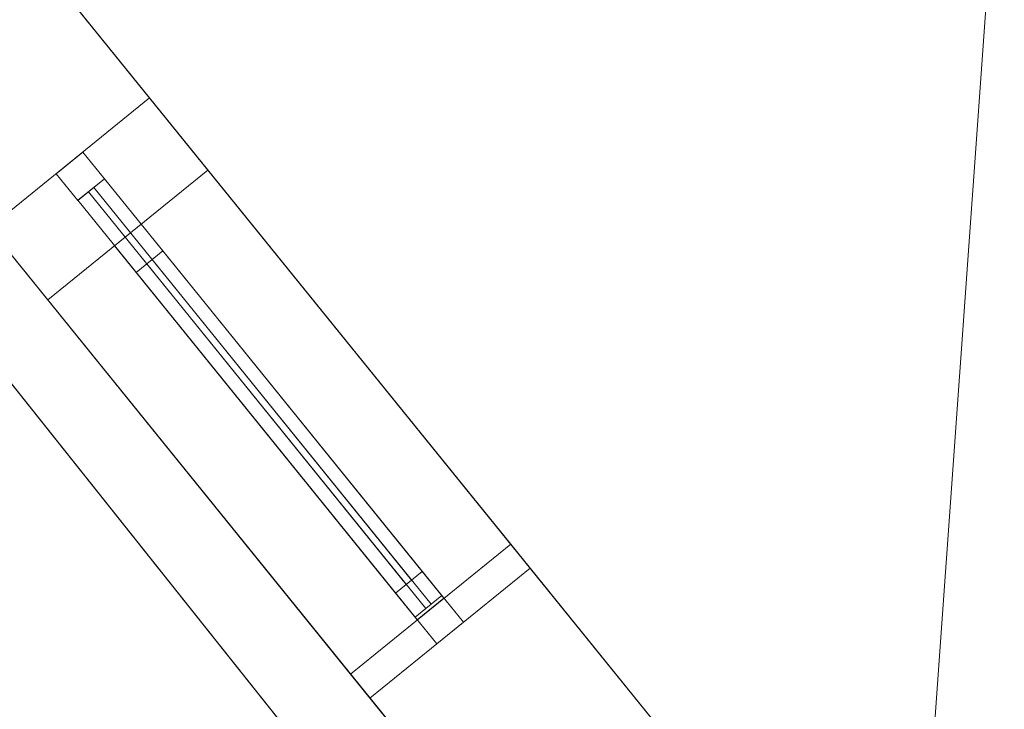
# Model space of a CAD drawing. Header units: millimetres. Extents: x -430348 to -225823, y -86243 to 5084.
# Tile 34 of 256: x -424068 to -422635, y -50909 to -49906. Entities that reach past the tile are written whole.
import ezdxf

# ---------------------------------------------------------------- set-up
doc = ezdxf.new("R2010")
doc.units = ezdxf.units.MM
for name, color, linetype, lineweight in [('A-GLAZ-CURT', 52, 'Continuous', 9), ('A-GLAZ-CWMG', 51, 'Continuous', 9), ('A-ROOF', 132, 'Continuous', 9), ('A-WALL', 113, 'Continuous', 9)]:
    doc.layers.add(name, color=color, linetype=linetype, lineweight=lineweight)

# ---------------------------------------------------------------- blocks, each defined once
blk = doc.blocks.new('System Panel - Door-494350-_3D_ Copy 1')
at = {"layer": 'A-GLAZ-CURT'}
mesh = blk.add_polyface(dxfattribs=at)
corners = [(-390, 5), (-390, 5, 1925), (390, 5, 1925), (390, 5)]
mesh.append_faces([[corners[k] for k in face] for face in [(2, 3, 0, 1)]])
mesh = blk.add_polyface(dxfattribs=at)
corners = [(390, -5), (-390, -5), (-390, 5), (390, 5)]
mesh.append_faces([[corners[k] for k in face] for face in [(3, 0, 1, 2)]])
mesh = blk.add_polyface(dxfattribs=at)
corners = [(-390, -5, 1925), (390, -5, 1925), (390, 5, 1925), (-390, 5, 1925)]
mesh.append_faces([[corners[k] for k in face] for face in [(0, 1, 2, 3)]])
mesh = blk.add_polyface(dxfattribs=at)
corners = [(-390, -5), (-390, -5, 1925), (-390, 5, 1925), (-390, 5)]
mesh.append_faces([[corners[k] for k in face] for face in [(0, 1, 2, 3)]])
mesh = blk.add_polyface(dxfattribs=at)
corners = [(390, -5, 1925), (390, -5), (390, 5), (390, 5, 1925)]
mesh.append_faces([[corners[k] for k in face] for face in [(0, 1, 2, 3)]])
mesh = blk.add_polyface(dxfattribs=at)
corners = [(-390, -5), (390, -5), (390, -5, 1925), (-390, -5, 1925)]
mesh.append_faces([[corners[k] for k in face] for face in [(2, 3, 0, 1)]])
blk = doc.blocks.new('Rectangular Mullion - 50mm x 50mm-263205-_3D_ Copy 1')
at = {"layer": 'A-GLAZ-CWMG'}
mesh = blk.add_polyface(dxfattribs=at)
corners = [(0, 25), (-50, 25), (-50, -25), (0, -25)]
mesh.append_faces([[corners[k] for k in face] for face in [(3, 0, 1, 2)]])
mesh = blk.add_polyface(dxfattribs=at)
corners = [(-50, 25), (0, 25), (0, 25, -300), (-50, 25, -300)]
mesh.append_faces([[corners[k] for k in face] for face in [(0, 1, 2, 3)]])
mesh = blk.add_polyface(dxfattribs=at)
corners = [(-50, -25), (-50, 25), (-50, 25, -300), (-50, -25, -300)]
mesh.append_faces([[corners[k] for k in face] for face in [(3, 0, 1, 2)]])
mesh = blk.add_polyface(dxfattribs=at)
corners = [(0, 25), (0, -25), (0, -25, -300), (0, 25, -300)]
mesh.append_faces([[corners[k] for k in face] for face in [(3, 0, 1, 2)]])
mesh = blk.add_polyface(dxfattribs=at)
corners = [(0, -25), (-50, -25), (-50, -25, -300), (0, -25, -300)]
mesh.append_faces([[corners[k] for k in face] for face in [(0, 1, 2, 3)]])
blk = doc.blocks.new('Rectangular Mullion - 50mm x 50mm-393902-_3D_ Copy 1')
at = {"layer": 'A-GLAZ-CWMG'}
mesh = blk.add_polyface(dxfattribs=at)
corners = [(0, 25), (-50, 25), (-50, -25), (0, -25)]
mesh.append_faces([[corners[k] for k in face] for face in [(3, 0, 1, 2)]])
mesh = blk.add_polyface(dxfattribs=at)
corners = [(0, 25, -780), (0, -25, -780), (-50, -25, -780), (-50, 25, -780)]
mesh.append_faces([[corners[k] for k in face] for face in [(3, 0, 1, 2)]])
mesh = blk.add_polyface(dxfattribs=at)
corners = [(-50, 25), (0, 25), (0, 25, -780), (-50, 25, -780)]
mesh.append_faces([[corners[k] for k in face] for face in [(0, 1, 2, 3)]])
mesh = blk.add_polyface(dxfattribs=at)
corners = [(-50, -25), (-50, 25), (-50, 25, -780), (-50, -25, -780)]
mesh.append_faces([[corners[k] for k in face] for face in [(0, 1, 2, 3)]])
mesh = blk.add_polyface(dxfattribs=at)
corners = [(0, 25), (0, -25), (0, -25, -780), (0, 25, -780)]
mesh.append_faces([[corners[k] for k in face] for face in [(0, 1, 2, 3)]])
mesh = blk.add_polyface(dxfattribs=at)
corners = [(0, -25), (-50, -25), (-50, -25, -780), (0, -25, -780)]
mesh.append_faces([[corners[k] for k in face] for face in [(0, 1, 2, 3)]])
blk = doc.blocks.new('Rectangular Mullion - 50mm x 50mm-494355-_3D_ Copy 1')
at = {"layer": 'A-GLAZ-CWMG'}
mesh = blk.add_polyface(dxfattribs=at)
corners = [(0, 25), (-50, 25), (-50, -25), (0, -25)]
mesh.append_faces([[corners[k] for k in face] for face in [(2, 3, 0, 1)]])
mesh = blk.add_polyface(dxfattribs=at)
corners = [(-50, 25), (0, 25), (0, 25, -2000), (-50, 25, -2000)]
mesh.append_faces([[corners[k] for k in face] for face in [(0, 1, 2, 3)]])
mesh = blk.add_polyface(dxfattribs=at)
corners = [(-50, -25), (-50, 25), (-50, 25, -2000), (-50, -25, -2000)]
mesh.append_faces([[corners[k] for k in face] for face in [(0, 1, 2, 3)]])
mesh = blk.add_polyface(dxfattribs=at)
corners = [(0, 25), (0, -25), (0, -25, -2000), (0, 25, -2000)]
mesh.append_faces([[corners[k] for k in face] for face in [(0, 1, 2, 3)]])
mesh = blk.add_polyface(dxfattribs=at)
corners = [(0, -25), (-50, -25), (-50, -25, -2000), (0, -25, -2000)]
mesh.append_faces([[corners[k] for k in face] for face in [(0, 1, 2, 3)]])
blk = doc.blocks.new('Rectangular Mullion - 50mm x 50mm-393903-_3D_ Copy 1')
at = {"layer": 'A-GLAZ-CWMG'}
mesh = blk.add_polyface(dxfattribs=at)
corners = [(0, 25), (-50, 25), (-50, -25), (0, -25)]
mesh.append_faces([[corners[k] for k in face] for face in [(2, 3, 0, 1)]])
mesh = blk.add_polyface(dxfattribs=at)
corners = [(0, 25, -780), (0, -25, -780), (-50, -25, -780), (-50, 25, -780)]
mesh.append_faces([[corners[k] for k in face] for face in [(0, 1, 2, 3)]])
mesh = blk.add_polyface(dxfattribs=at)
corners = [(-50, 25), (0, 25), (0, 25, -780), (-50, 25, -780)]
mesh.append_faces([[corners[k] for k in face] for face in [(0, 1, 2, 3)]])
mesh = blk.add_polyface(dxfattribs=at)
corners = [(-50, -25), (-50, 25), (-50, 25, -780), (-50, -25, -780)]
mesh.append_faces([[corners[k] for k in face] for face in [(0, 1, 2, 3)]])
mesh = blk.add_polyface(dxfattribs=at)
corners = [(0, 25), (0, -25), (0, -25, -780), (0, 25, -780)]
mesh.append_faces([[corners[k] for k in face] for face in [(0, 1, 2, 3)]])
mesh = blk.add_polyface(dxfattribs=at)
corners = [(0, -25), (-50, -25), (-50, -25, -780), (0, -25, -780)]
mesh.append_faces([[corners[k] for k in face] for face in [(0, 1, 2, 3)]])
blk = doc.blocks.new('System Panel - Glazed-494356-_3D_ Copy 1')
at = {"layer": 'A-GLAZ-CURT', "transparency": 33554471}
mesh = blk.add_polyface(dxfattribs=at)
corners = [(-390, 5), (-390, 5, 225), (390, 5, 225), (390, 5)]
mesh.append_faces([[corners[k] for k in face] for face in [(2, 3, 0, 1)]])
mesh = blk.add_polyface(dxfattribs=at)
corners = [(390, -5), (-390, -5), (-390, 5), (390, 5)]
mesh.append_faces([[corners[k] for k in face] for face in [(3, 0, 1, 2)]])
mesh = blk.add_polyface(dxfattribs=at)
corners = [(-390, -5, 225), (390, -5, 225), (390, 5, 225), (-390, 5, 225)]
mesh.append_faces([[corners[k] for k in face] for face in [(0, 1, 2, 3)]])
mesh = blk.add_polyface(dxfattribs=at)
corners = [(-390, -5), (-390, -5, 225), (-390, 5, 225), (-390, 5)]
mesh.append_faces([[corners[k] for k in face] for face in [(0, 1, 2, 3)]])
mesh = blk.add_polyface(dxfattribs=at)
corners = [(390, -5, 225), (390, -5), (390, 5), (390, 5, 225)]
mesh.append_faces([[corners[k] for k in face] for face in [(0, 1, 2, 3)]])
mesh = blk.add_polyface(dxfattribs=at)
corners = [(-390, -5), (390, -5), (390, -5, 225), (-390, -5, 225)]
mesh.append_faces([[corners[k] for k in face] for face in [(2, 3, 0, 1)]])
blk = doc.blocks.new('Rectangular Mullion - 50mm x 50mm-494357-_3D_ Copy 1')
at = {"layer": 'A-GLAZ-CWMG'}
mesh = blk.add_polyface(dxfattribs=at)
corners = [(0, 25, -2000), (0, -25, -2000), (-50, -25, -2000), (-50, 25, -2000)]
mesh.append_faces([[corners[k] for k in face] for face in [(0, 1, 2, 3)]])
mesh = blk.add_polyface(dxfattribs=at)
corners = [(-50, 25), (0, 25), (0, 25, -2000), (-50, 25, -2000)]
mesh.append_faces([[corners[k] for k in face] for face in [(0, 1, 2, 3)]])
mesh = blk.add_polyface(dxfattribs=at)
corners = [(-50, -25), (-50, 25), (-50, 25, -2000), (-50, -25, -2000)]
mesh.append_faces([[corners[k] for k in face] for face in [(0, 1, 2, 3)]])
mesh = blk.add_polyface(dxfattribs=at)
corners = [(0, 25), (0, -25), (0, -25, -2000), (0, 25, -2000)]
mesh.append_faces([[corners[k] for k in face] for face in [(0, 1, 2, 3)]])
mesh = blk.add_polyface(dxfattribs=at)
corners = [(0, -25), (-50, -25), (-50, -25, -2000), (0, -25, -2000)]
mesh.append_faces([[corners[k] for k in face] for face in [(0, 1, 2, 3)]])
blk = doc.blocks.new('Rectangular Mullion - 50mm x 50mm-263207-_3D_ Copy 1')
at = {"layer": 'A-GLAZ-CWMG'}
mesh = blk.add_polyface(dxfattribs=at)
corners = [(0, 25, -300), (0, -25, -300), (-50, -25, -300), (-50, 25, -300)]
mesh.append_faces([[corners[k] for k in face] for face in [(3, 0, 1, 2)]])
mesh = blk.add_polyface(dxfattribs=at)
corners = [(-50, 25), (0, 25), (0, 25, -300), (-50, 25, -300)]
mesh.append_faces([[corners[k] for k in face] for face in [(0, 1, 2, 3)]])
mesh = blk.add_polyface(dxfattribs=at)
corners = [(-50, -25), (-50, 25), (-50, 25, -300), (-50, -25, -300)]
mesh.append_faces([[corners[k] for k in face] for face in [(3, 0, 1, 2)]])
mesh = blk.add_polyface(dxfattribs=at)
corners = [(0, 25), (0, -25), (0, -25, -300), (0, 25, -300)]
mesh.append_faces([[corners[k] for k in face] for face in [(3, 0, 1, 2)]])
mesh = blk.add_polyface(dxfattribs=at)
corners = [(0, -25), (-50, -25), (-50, -25, -300), (0, -25, -300)]
mesh.append_faces([[corners[k] for k in face] for face in [(0, 1, 2, 3)]])
blk = doc.blocks.new('Rectangular Mullion - 50mm x 50mm-494349-_3D_ Copy 1')
at = {"layer": 'A-GLAZ-CWMG'}
mesh = blk.add_polyface(dxfattribs=at)
corners = [(25, 25), (-25, 25), (-25, -25), (25, -25)]
mesh.append_faces([[corners[k] for k in face] for face in [(2, 3, 0, 1)]])
mesh = blk.add_polyface(dxfattribs=at)
corners = [(25, 25, -780), (25, -25, -780), (-25, -25, -780), (-25, 25, -780)]
mesh.append_faces([[corners[k] for k in face] for face in [(0, 1, 2, 3)]])
mesh = blk.add_polyface(dxfattribs=at)
corners = [(-25, 25), (25, 25), (25, 25, -780), (-25, 25, -780)]
mesh.append_faces([[corners[k] for k in face] for face in [(0, 1, 2, 3)]])
mesh = blk.add_polyface(dxfattribs=at)
corners = [(-25, -25), (-25, 25), (-25, 25, -780), (-25, -25, -780)]
mesh.append_faces([[corners[k] for k in face] for face in [(0, 1, 2, 3)]])
mesh = blk.add_polyface(dxfattribs=at)
corners = [(25, 25), (25, -25), (25, -25, -780), (25, 25, -780)]
mesh.append_faces([[corners[k] for k in face] for face in [(0, 1, 2, 3)]])
mesh = blk.add_polyface(dxfattribs=at)
corners = [(25, -25), (-25, -25), (-25, -25, -780), (25, -25, -780)]
mesh.append_faces([[corners[k] for k in face] for face in [(0, 1, 2, 3)]])
blk = doc.blocks.new('System Panel - Glazed-430083-_3D_ Copy 1')
at = {"layer": 'A-GLAZ-CURT', "transparency": 33554471}
mesh = blk.add_polyface(dxfattribs=at)
corners = [(-300, 5), (-300, 5, 825), (300, 5, 825), (300, 5)]
mesh.append_faces([[corners[k] for k in face] for face in [(1, 2, 3, 0)]])
mesh = blk.add_polyface(dxfattribs=at)
corners = [(300, -5), (-300, -5), (-300, 5), (300, 5)]
mesh.append_faces([[corners[k] for k in face] for face in [(0, 1, 2, 3)]])
mesh = blk.add_polyface(dxfattribs=at)
corners = [(-300, -5, 825), (300, -5, 825), (300, 5, 825), (-300, 5, 825)]
mesh.append_faces([[corners[k] for k in face] for face in [(0, 1, 2, 3)]])
mesh = blk.add_polyface(dxfattribs=at)
corners = [(-300, -5), (-300, -5, 825), (-300, 5, 825), (-300, 5)]
mesh.append_faces([[corners[k] for k in face] for face in [(0, 1, 2, 3)]])
mesh = blk.add_polyface(dxfattribs=at)
corners = [(300, -5, 825), (300, -5), (300, 5), (300, 5, 825)]
mesh.append_faces([[corners[k] for k in face] for face in [(0, 1, 2, 3)]])
mesh = blk.add_polyface(dxfattribs=at)
corners = [(-300, -5), (300, -5), (300, -5, 825), (-300, -5, 825)]
mesh.append_faces([[corners[k] for k in face] for face in [(3, 0, 1, 2)]])
blk = doc.blocks.new('Rectangular Mullion - 50mm x 50mm-320908-_3D_ Copy 1')
at = {"layer": 'A-GLAZ-CWMG'}
mesh = blk.add_polyface(dxfattribs=at)
corners = [(0, 25), (-50, 25), (-50, -25), (0, -25)]
mesh.append_faces([[corners[k] for k in face] for face in [(3, 0, 1, 2)]])
mesh = blk.add_polyface(dxfattribs=at)
corners = [(-50, 25), (0, 25), (0, 25, -400), (-50, 25, -400)]
mesh.append_faces([[corners[k] for k in face] for face in [(0, 1, 2, 3)]])
mesh = blk.add_polyface(dxfattribs=at)
corners = [(-50, -25), (-50, 25), (-50, 25, -400), (-50, -25, -400)]
mesh.append_faces([[corners[k] for k in face] for face in [(0, 1, 2, 3)]])
mesh = blk.add_polyface(dxfattribs=at)
corners = [(0, 25), (0, -25), (0, -25, -400), (0, 25, -400)]
mesh.append_faces([[corners[k] for k in face] for face in [(0, 1, 2, 3)]])
mesh = blk.add_polyface(dxfattribs=at)
corners = [(0, -25), (-50, -25), (-50, -25, -400), (0, -25, -400)]
mesh.append_faces([[corners[k] for k in face] for face in [(0, 1, 2, 3)]])
blk = doc.blocks.new('Rectangular Mullion - 50mm x 50mm-293980-_3D_ Copy 1')
at = {"layer": 'A-GLAZ-CWMG'}
mesh = blk.add_polyface(dxfattribs=at)
corners = [(0, 25), (-50, 25), (-50, -25), (0, -25)]
mesh.append_faces([[corners[k] for k in face] for face in [(3, 0, 1, 2)]])
mesh = blk.add_polyface(dxfattribs=at)
corners = [(0, 25, -600), (0, -25, -600), (-50, -25, -600), (-50, 25, -600)]
mesh.append_faces([[corners[k] for k in face] for face in [(3, 0, 1, 2)]])
mesh = blk.add_polyface(dxfattribs=at)
corners = [(-50, 25), (0, 25), (0, 25, -600), (-50, 25, -600)]
mesh.append_faces([[corners[k] for k in face] for face in [(0, 1, 2, 3)]])
mesh = blk.add_polyface(dxfattribs=at)
corners = [(-50, -25), (-50, 25), (-50, 25, -600), (-50, -25, -600)]
mesh.append_faces([[corners[k] for k in face] for face in [(3, 0, 1, 2)]])
mesh = blk.add_polyface(dxfattribs=at)
corners = [(0, 25), (0, -25), (0, -25, -600), (0, 25, -600)]
mesh.append_faces([[corners[k] for k in face] for face in [(3, 0, 1, 2)]])
mesh = blk.add_polyface(dxfattribs=at)
corners = [(0, -25), (-50, -25), (-50, -25, -600), (0, -25, -600)]
mesh.append_faces([[corners[k] for k in face] for face in [(0, 1, 2, 3)]])
blk = doc.blocks.new('Rectangular Mullion - 50mm x 50mm-266586-_3D_ Copy 1')
at = {"layer": 'A-GLAZ-CWMG'}
mesh = blk.add_polyface(dxfattribs=at)
corners = [(0, 25), (-50, 25), (-50, -25), (0, -25)]
mesh.append_faces([[corners[k] for k in face] for face in [(2, 3, 0, 1)]])
mesh = blk.add_polyface(dxfattribs=at)
corners = [(-50, 25), (0, 25), (0, 25, -900), (-50, 25, -900)]
mesh.append_faces([[corners[k] for k in face] for face in [(0, 1, 2, 3)]])
mesh = blk.add_polyface(dxfattribs=at)
corners = [(-50, -25), (-50, 25), (-50, 25, -900), (-50, -25, -900)]
mesh.append_faces([[corners[k] for k in face] for face in [(0, 1, 2, 3)]])
mesh = blk.add_polyface(dxfattribs=at)
corners = [(0, 25), (0, -25), (0, -25, -900), (0, 25, -900)]
mesh.append_faces([[corners[k] for k in face] for face in [(0, 1, 2, 3)]])
mesh = blk.add_polyface(dxfattribs=at)
corners = [(0, -25), (-50, -25), (-50, -25, -900), (0, -25, -900)]
mesh.append_faces([[corners[k] for k in face] for face in [(0, 1, 2, 3)]])
blk = doc.blocks.new('Rectangular Mullion - 50mm x 50mm-293846-_3D_ Copy 1')
at = {"layer": 'A-GLAZ-CWMG'}
mesh = blk.add_polyface(dxfattribs=at)
corners = [(0, 25), (-50, 25), (-50, -25), (0, -25)]
mesh.append_faces([[corners[k] for k in face] for face in [(3, 0, 1, 2)]])
mesh = blk.add_polyface(dxfattribs=at)
corners = [(0, 25, -600), (0, -25, -600), (-50, -25, -600), (-50, 25, -600)]
mesh.append_faces([[corners[k] for k in face] for face in [(3, 0, 1, 2)]])
mesh = blk.add_polyface(dxfattribs=at)
corners = [(-50, 25), (0, 25), (0, 25, -600), (-50, 25, -600)]
mesh.append_faces([[corners[k] for k in face] for face in [(0, 1, 2, 3)]])
mesh = blk.add_polyface(dxfattribs=at)
corners = [(-50, -25), (-50, 25), (-50, 25, -600), (-50, -25, -600)]
mesh.append_faces([[corners[k] for k in face] for face in [(3, 0, 1, 2)]])
mesh = blk.add_polyface(dxfattribs=at)
corners = [(0, 25), (0, -25), (0, -25, -600), (0, 25, -600)]
mesh.append_faces([[corners[k] for k in face] for face in [(3, 0, 1, 2)]])
mesh = blk.add_polyface(dxfattribs=at)
corners = [(0, -25), (-50, -25), (-50, -25, -600), (0, -25, -600)]
mesh.append_faces([[corners[k] for k in face] for face in [(0, 1, 2, 3)]])
blk = doc.blocks.new('System Panel - Glazed-430084-_3D_ Copy 1')
at = {"layer": 'A-GLAZ-CURT', "transparency": 33554471}
mesh = blk.add_polyface(dxfattribs=at)
corners = [(-300, 5), (-300, 5, 325), (300, 5, 325), (300, 5)]
mesh.append_faces([[corners[k] for k in face] for face in [(1, 2, 3, 0)]])
mesh = blk.add_polyface(dxfattribs=at)
corners = [(300, -5), (-300, -5), (-300, 5), (300, 5)]
mesh.append_faces([[corners[k] for k in face] for face in [(0, 1, 2, 3)]])
mesh = blk.add_polyface(dxfattribs=at)
corners = [(-300, -5, 325), (300, -5, 325), (300, 5, 325), (-300, 5, 325)]
mesh.append_faces([[corners[k] for k in face] for face in [(0, 1, 2, 3)]])
mesh = blk.add_polyface(dxfattribs=at)
corners = [(-300, -5), (-300, -5, 325), (-300, 5, 325), (-300, 5)]
mesh.append_faces([[corners[k] for k in face] for face in [(3, 0, 1, 2)]])
mesh = blk.add_polyface(dxfattribs=at)
corners = [(300, -5, 325), (300, -5), (300, 5), (300, 5, 325)]
mesh.append_faces([[corners[k] for k in face] for face in [(3, 0, 1, 2)]])
mesh = blk.add_polyface(dxfattribs=at)
corners = [(-300, -5), (300, -5), (300, -5, 325), (-300, -5, 325)]
mesh.append_faces([[corners[k] for k in face] for face in [(3, 0, 1, 2)]])
blk = doc.blocks.new('Rectangular Mullion - 50mm x 50mm-266587-_3D_ Copy 1')
at = {"layer": 'A-GLAZ-CWMG'}
mesh = blk.add_polyface(dxfattribs=at)
corners = [(0, 25, -900), (0, -25, -900), (-50, -25, -900), (-50, 25, -900)]
mesh.append_faces([[corners[k] for k in face] for face in [(0, 1, 2, 3)]])
mesh = blk.add_polyface(dxfattribs=at)
corners = [(-50, 25), (0, 25), (0, 25, -900), (-50, 25, -900)]
mesh.append_faces([[corners[k] for k in face] for face in [(0, 1, 2, 3)]])
mesh = blk.add_polyface(dxfattribs=at)
corners = [(-50, -25), (-50, 25), (-50, 25, -900), (-50, -25, -900)]
mesh.append_faces([[corners[k] for k in face] for face in [(0, 1, 2, 3)]])
mesh = blk.add_polyface(dxfattribs=at)
corners = [(0, 25), (0, -25), (0, -25, -900), (0, 25, -900)]
mesh.append_faces([[corners[k] for k in face] for face in [(0, 1, 2, 3)]])
mesh = blk.add_polyface(dxfattribs=at)
corners = [(0, -25), (-50, -25), (-50, -25, -900), (0, -25, -900)]
mesh.append_faces([[corners[k] for k in face] for face in [(0, 1, 2, 3)]])
blk = doc.blocks.new('Rectangular Mullion - 50mm x 50mm-224775-_3D_ Copy 1')
at = {"layer": 'A-GLAZ-CWMG'}
mesh = blk.add_polyface(dxfattribs=at)
corners = [(0, 25, -400), (0, -25, -400), (-50, -25, -400), (-50, 25, -400)]
mesh.append_faces([[corners[k] for k in face] for face in [(3, 0, 1, 2)]])
mesh = blk.add_polyface(dxfattribs=at)
corners = [(-50, 25), (0, 25), (0, 25, -400), (-50, 25, -400)]
mesh.append_faces([[corners[k] for k in face] for face in [(3, 0, 1, 2)]])
mesh = blk.add_polyface(dxfattribs=at)
corners = [(-50, -25), (-50, 25), (-50, 25, -400), (-50, -25, -400)]
mesh.append_faces([[corners[k] for k in face] for face in [(0, 1, 2, 3)]])
mesh = blk.add_polyface(dxfattribs=at)
corners = [(0, 25), (0, -25), (0, -25, -400), (0, 25, -400)]
mesh.append_faces([[corners[k] for k in face] for face in [(0, 1, 2, 3)]])
mesh = blk.add_polyface(dxfattribs=at)
corners = [(0, -25), (-50, -25), (-50, -25, -400), (0, -25, -400)]
mesh.append_faces([[corners[k] for k in face] for face in [(3, 0, 1, 2)]])
blk = doc.blocks.new('Rectangular Mullion - 50mm x 50mm-293981-_3D_ Copy 1')
at = {"layer": 'A-GLAZ-CWMG'}
mesh = blk.add_polyface(dxfattribs=at)
corners = [(25, 25), (-25, 25), (-25, -25), (25, -25)]
mesh.append_faces([[corners[k] for k in face] for face in [(2, 3, 0, 1)]])
mesh = blk.add_polyface(dxfattribs=at)
corners = [(25, 25, -600), (25, -25, -600), (-25, -25, -600), (-25, 25, -600)]
mesh.append_faces([[corners[k] for k in face] for face in [(0, 1, 2, 3)]])
mesh = blk.add_polyface(dxfattribs=at)
corners = [(-25, 25), (25, 25), (25, 25, -600), (-25, 25, -600)]
mesh.append_faces([[corners[k] for k in face] for face in [(0, 1, 2, 3)]])
mesh = blk.add_polyface(dxfattribs=at)
corners = [(-25, -25), (-25, 25), (-25, 25, -600), (-25, -25, -600)]
mesh.append_faces([[corners[k] for k in face] for face in [(0, 1, 2, 3)]])
mesh = blk.add_polyface(dxfattribs=at)
corners = [(25, 25), (25, -25), (25, -25, -600), (25, 25, -600)]
mesh.append_faces([[corners[k] for k in face] for face in [(0, 1, 2, 3)]])
mesh = blk.add_polyface(dxfattribs=at)
corners = [(25, -25), (-25, -25), (-25, -25, -600), (25, -25, -600)]
mesh.append_faces([[corners[k] for k in face] for face in [(0, 1, 2, 3)]])

msp = doc.modelspace()

# ---------------------------------------------------------------- block references
at = {"layer": 'A-GLAZ-CURT', "rotation": 308.999999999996}
msp.add_blockref('System Panel - Door-494350-_3D_ Copy 1', (-423718.4, -50456.1, 59249.7), dxfattribs=at)
at = {"layer": 'A-GLAZ-CURT', "transparency": 33554471}
for name, p, rotation in [('System Panel - Glazed-494356-_3D_ Copy 1', (-423718.4, -50456.1, 61224.7), 308.999999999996), ('System Panel - Glazed-430083-_3D_ Copy 1', (-423690.1, -50491.1, 62749.7), 308.9999999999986), ('System Panel - Glazed-430084-_3D_ Copy 1', (-423690.1, -50491.1, 63624.7), 308.9999999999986)]:
    msp.add_blockref(name, p, dxfattribs=dict(at, rotation=rotation))
at = {"layer": 'A-GLAZ-CWMG'}
for name, p, rotation in [('Rectangular Mullion - 50mm x 50mm-263205-_3D_ Copy 1', (-423995.3, -50114.1, 61499.7), 128.9999999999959), ('Rectangular Mullion - 50mm x 50mm-494357-_3D_ Copy 1', (-423995.3, -50114.1, 61199.7), 128.9999999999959), ('Rectangular Mullion - 50mm x 50mm-320908-_3D_ Copy 1', (-423910.3, -50219.1, 63999.7), 128.9999999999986), ('Rectangular Mullion - 50mm x 50mm-266587-_3D_ Copy 1', (-423910.3, -50219.1, 63599.7), 128.9999999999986)]:
    msp.add_blockref(name, p, dxfattribs=dict(at, rotation=rotation))
at = {"layer": 'A-GLAZ-CWMG', "extrusion": (0.62932, -0.777146, 0), "rotation": 90}
for name, p in [('Rectangular Mullion - 50mm x 50mm-393902-_3D_ Copy 1', (-361044.1, 61499.7, -227052.9)), ('Rectangular Mullion - 50mm x 50mm-494349-_3D_ Copy 1', (-361044.1, 61199.7, -227052.9)), ('Rectangular Mullion - 50mm x 50mm-293980-_3D_ Copy 1', (-361044.1, 63999.7, -227097.9)), ('Rectangular Mullion - 50mm x 50mm-293981-_3D_ Copy 1', (-361044.1, 63599.7, -227097.9))]:
    msp.add_blockref(name, p, dxfattribs=at)
at = {"layer": 'A-GLAZ-CWMG', "extrusion": (-0.62932, 0.777146, 0), "rotation": 270}
for name, p in [('Rectangular Mullion - 50mm x 50mm-393903-_3D_ Copy 1', (361044.1, 59199.7, 227832.9)), ('Rectangular Mullion - 50mm x 50mm-293846-_3D_ Copy 1', (361044.1, 62699.7, 227697.9))]:
    msp.add_blockref(name, p, dxfattribs=at)
at = {"layer": 'A-GLAZ-CWMG', "extrusion": (0, 0, -1)}
for name, p, rotation in [('Rectangular Mullion - 50mm x 50mm-266586-_3D_ Copy 1', (423469.8, -50763.1, -62699.7), 231.0000000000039), ('Rectangular Mullion - 50mm x 50mm-224775-_3D_ Copy 1', (423469.8, -50763.1, -63599.7), 231.0000000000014), ('Rectangular Mullion - 50mm x 50mm-494355-_3D_ Copy 1', (423441.5, -50798, -59199.7), 231.0000000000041), ('Rectangular Mullion - 50mm x 50mm-263207-_3D_ Copy 1', (423441.5, -50798, -61199.7), 231.0000000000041)]:
    msp.add_blockref(name, p, dxfattribs=dict(at, rotation=rotation))

# ---------------------------------------------------------------- meshes
at = {"layer": 'A-ROOF'}
mesh = msp.add_polyface(dxfattribs=at)
corners = [(-427089, -46656.3, 64146.9), (-427089, -46656.3, 64046.9), (-426578.2, -47297.8, 64046.9), (-426296.3, -47651.7, 64046.9), (-425539.9, -48601.6, 64046.9), (-425209.7, -49016.3, 64046.9), (-423074.5, -51697.4, 64046.9), (-422814.9, -52023.4, 64046.9), (-421640.1, -53498.7, 64046.9), (-421401.2, -53798.7, 64046.9), (-420439.5, -55006.2, 64046.9), (-420178.8, -55333.6, 64046.9), (-416924.5, -59420.1, 64046.9), (-416663.8, -59747.5, 64046.9), (-415364.9, -61378.5, 64046.9), (-415096.9, -61715, 64046.9), (-412748.6, -64663.8, 64046.9), (-412748.6, -64663.8, 64146.9)]
mesh.append_faces([[corners[k] for k in face] for face in [(17, 15, 16)]], dxfattribs={"vtx0": -1})
mesh.append_faces([[corners[k] for k in face] for face in [(4, 0, 3)]], dxfattribs={"vtx0": -1, "vtx1": -1})
mesh.append_faces([[corners[k] for k in face] for face in [(0, 10, 11, 17)]], dxfattribs={"vtx0": -1, "vtx2": -1})
mesh.append_faces([[corners[k] for k in face] for face in [(0, 8, 9, 10), (17, 13, 14, 15), (17, 11, 12, 13)]], dxfattribs={"vtx0": -1, "vtx3": -1})
mesh.append_faces([[corners[k] for k in face] for face in [(5, 6, 0, 4), (7, 8, 0, 6)]], dxfattribs={"vtx1": -1, "vtx2": -1})
mesh.append_faces([[corners[k] for k in face] for face in [(0, 1, 2, 3)]], dxfattribs={"vtx3": -1})
mesh = msp.add_polyface(dxfattribs=at)
corners = [(-427089, -46656.3, 64146.9), (-412748.6, -64663.8, 64146.9), (-422471.7, -47233.6, 66446.9)]
mesh.append_faces([[corners[k] for k in face] for face in [(0, 1, 2)]])
mesh = msp.add_polyface(dxfattribs=at)
corners = [(-412748.6, -64663.8, 64046.9), (-415096.9, -61715, 64046.9), (-415364.9, -61378.5, 64046.9), (-416663.8, -59747.5, 64046.9), (-416924.5, -59420.1, 64046.9), (-420178.8, -55333.6, 64046.9), (-420439.5, -55006.2, 64046.9), (-421401.2, -53798.7, 64046.9), (-421640.1, -53498.7, 64046.9), (-422814.9, -52023.4, 64046.9), (-423074.5, -51697.4, 64046.9), (-425209.7, -49016.3, 64046.9), (-425539.9, -48601.6, 64046.9), (-426296.3, -47651.7, 64046.9), (-426578.2, -47297.8, 64046.9), (-427089, -46656.3, 64046.9), (-426548.1, -46723.9, 64316.3), (-426462.1, -46734.7, 64359.2), (-422471.7, -47233.6, 66346.9)]
mesh.append_faces([[corners[k] for k in face] for face in [(12, 17, 18, 11)]], dxfattribs={"vtx0": -1, "vtx2": -1})
mesh.append_faces([[corners[k] for k in face] for face in [(1, 2, 18, 0)]], dxfattribs={"vtx1": -1})
mesh.append_faces([[corners[k] for k in face] for face in [(13, 14, 17, 12), (10, 11, 18, 9), (3, 4, 18, 2), (7, 8, 18, 6), (5, 6, 18, 4), (8, 9, 18)]], dxfattribs={"vtx1": -1, "vtx2": -1})
mesh.append_faces([[corners[k] for k in face] for face in [(14, 15, 16, 17)]], dxfattribs={"vtx3": -1})
at = {"layer": 'A-WALL'}
mesh = msp.add_polyface(dxfattribs=at)
corners = [(-425033.8, -49070, 57947.5), (-423051, -51518.6, 57947.5), (-423051, -51518.6, 64138.7), (-425033.8, -49070, 64120.5), (-424111.9, -50208.5, 59199.7), (-424111.9, -50208.5, 61499.7), (-423558.1, -50892.4, 61499.7), (-423558.1, -50892.4, 59199.7), (-424026.9, -50313.5, 62699.7), (-424026.9, -50313.5, 63999.7), (-423586.4, -50857.5, 63999.7), (-423586.4, -50857.5, 62699.7)]
mesh.append_faces([[corners[k] for k in face] for face in [(0, 4, 5, 3), (4, 0, 1, 7), (8, 5, 6, 11)]], dxfattribs={"vtx0": -1, "vtx2": -1})
mesh.append_faces([[corners[k] for k in face] for face in [(2, 10, 11, 6)]], dxfattribs={"vtx0": -1, "vtx2": -1, "vtx3": -1})
mesh.append_faces([[corners[k] for k in face] for face in [(8, 9, 3, 5)]], dxfattribs={"vtx1": -1, "vtx2": -1, "vtx3": -1})
mesh.append_faces([[corners[k] for k in face] for face in [(2, 3, 9, 10), (6, 7, 1, 2)]], dxfattribs={"vtx1": -1, "vtx3": -1})
mesh = msp.add_polyface(dxfattribs=at)
corners = [(-424520.8, -49226.9, 57947.5), (-422996.9, -51108.6, 57947.5), (-423051, -51518.6, 57947.5), (-425033.8, -49070, 57947.5)]
mesh.append_faces([[corners[k] for k in face] for face in [(0, 1, 2, 3)]])
mesh = msp.add_polyface(dxfattribs=at)
corners = [(-422996.9, -51108.6, 64349.2), (-424520.8, -49226.9, 64335.2), (-425033.8, -49070, 64120.5), (-423051, -51518.6, 64138.7)]
mesh.append_faces([[corners[k] for k in face] for face in [(1, 2, 3, 0)]])
mesh = msp.add_polyface(dxfattribs=at)
corners = [(-422996.9, -51108.6, 57947.5), (-424520.8, -49226.9, 57947.5), (-424520.8, -49226.9, 64335.2), (-422996.9, -51108.6, 64349.2), (-423878.7, -50019.7, 61499.7), (-423878.7, -50019.7, 59199.7), (-423324.9, -50703.6, 59199.7), (-423324.9, -50703.6, 61499.7), (-423353.2, -50668.7, 63999.7), (-423793.8, -50124.7, 63999.7), (-423793.8, -50124.7, 62699.7), (-423353.2, -50668.7, 62699.7)]
mesh.append_faces([[corners[k] for k in face] for face in [(0, 6, 7, 3), (3, 8, 9, 2)]], dxfattribs={"vtx0": -1, "vtx2": -1})
mesh.append_faces([[corners[k] for k in face] for face in [(2, 9, 10, 4)]], dxfattribs={"vtx0": -1, "vtx2": -1, "vtx3": -1})
mesh.append_faces([[corners[k] for k in face] for face in [(11, 8, 3, 7)]], dxfattribs={"vtx1": -1, "vtx2": -1, "vtx3": -1})
mesh.append_faces([[corners[k] for k in face] for face in [(5, 6, 0, 1), (10, 11, 7, 4), (4, 5, 1, 2)]], dxfattribs={"vtx1": -1, "vtx3": -1})
mesh = msp.add_polyface(dxfattribs=at)
corners = [(-424111.9, -50208.5, 59199.7), (-423878.7, -50019.7, 59199.7), (-423878.7, -50019.7, 61499.7), (-424111.9, -50208.5, 61499.7)]
mesh.append_faces([[corners[k] for k in face] for face in [(0, 1, 2, 3)]])
mesh = msp.add_polyface(dxfattribs=at)
corners = [(-424111.9, -50208.5, 61499.7), (-423878.7, -50019.7, 61499.7), (-423324.9, -50703.6, 61499.7), (-423558.1, -50892.4, 61499.7)]
mesh.append_faces([[corners[k] for k in face] for face in [(0, 1, 2, 3)]])
mesh = msp.add_polyface(dxfattribs=at)
corners = [(-423878.7, -50019.7, 59199.7), (-424111.9, -50208.5, 59199.7), (-423558.1, -50892.4, 59199.7), (-423324.9, -50703.6, 59199.7)]
mesh.append_faces([[corners[k] for k in face] for face in [(2, 3, 0, 1)]])
mesh = msp.add_polyface(dxfattribs=at)
corners = [(-424026.9, -50313.5, 63999.7), (-424026.9, -50313.5, 62699.7), (-423793.8, -50124.7, 62699.7), (-423793.8, -50124.7, 63999.7)]
mesh.append_faces([[corners[k] for k in face] for face in [(2, 3, 0, 1)]])
mesh = msp.add_polyface(dxfattribs=at)
corners = [(-423353.2, -50668.7, 63999.7), (-423586.4, -50857.5, 63999.7), (-424026.9, -50313.5, 63999.7), (-423793.8, -50124.7, 63999.7)]
mesh.append_faces([[corners[k] for k in face] for face in [(3, 0, 1, 2)]])
mesh = msp.add_polyface(dxfattribs=at)
corners = [(-423586.4, -50857.5, 62699.7), (-423353.2, -50668.7, 62699.7), (-423793.8, -50124.7, 62699.7), (-424026.9, -50313.5, 62699.7)]
mesh.append_faces([[corners[k] for k in face] for face in [(0, 1, 2, 3)]])
mesh = msp.add_polyface(dxfattribs=at)
corners = [(-423586.4, -50857.5, 63999.7), (-423353.2, -50668.7, 63999.7), (-423353.2, -50668.7, 62699.7), (-423586.4, -50857.5, 62699.7)]
mesh.append_faces([[corners[k] for k in face] for face in [(0, 1, 2, 3)]])
mesh = msp.add_polyface(dxfattribs=at)
corners = [(-423558.1, -50892.4, 61499.7), (-423324.9, -50703.6, 61499.7), (-423324.9, -50703.6, 59199.7), (-423558.1, -50892.4, 59199.7)]
mesh.append_faces([[corners[k] for k in face] for face in [(0, 1, 2, 3)]])

doc.saveas('drawing.dxf')
